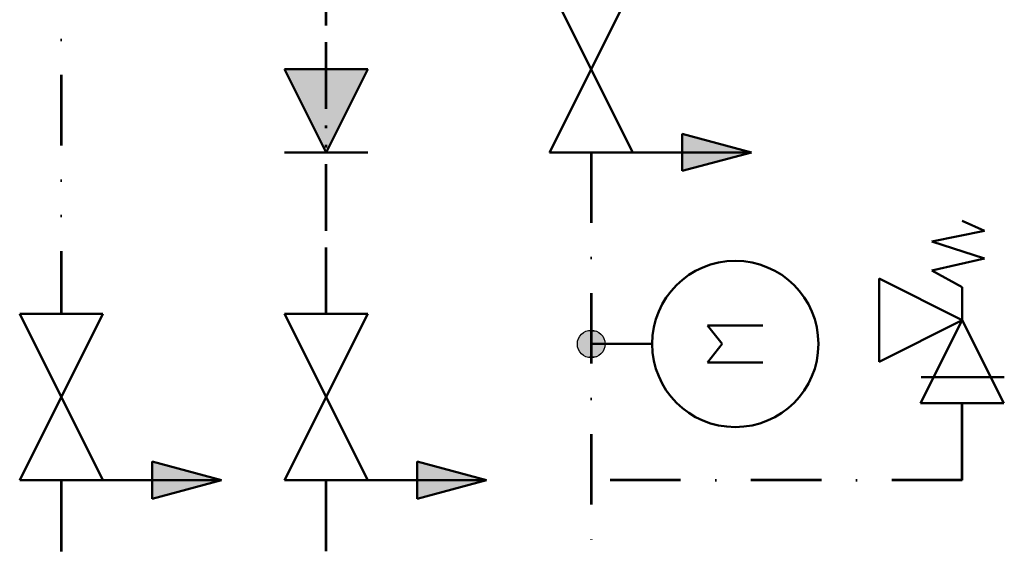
# Model space of a CAD drawing. Header units: millimetres. Extents: x -300186 to 535164, y -28581 to 763383.
# Tile 52 of 256: x -12564 to -10788, y 128381 to 129340. Entities that reach past the tile are written whole.
import ezdxf

# ---------------------------------------------------------------- set-up
doc = ezdxf.new("R2010")
doc.units = ezdxf.units.MM
doc.header["$LTSCALE"] = 10
for name, pattern in [('ACAD_ISO13W100', [37, 12, -3, 12, -3, 0.5, -3, 0.5, -3]), ('DASHDOT', [25.4, 12.7, -6.35, 0, -6.35]), ('DIVIDE', [31.75, 12.7, -6.35, 0, -6.35, 0, -6.35])]:
    doc.linetypes.add(name, pattern=pattern)
doc.layers.add('070', color=1, linetype='Continuous', lineweight=53)
doc.layers.add('ZTI-DPS-armatury', color=7, linetype='Continuous', lineweight=50)

# ---------------------------------------------------------------- blocks, each defined once
blk = doc.blocks.new('*U1197', base_point=(15687.62, 14241.28))
at = {"linetype": 'ByBlock', "lineweight": -2}
h = blk.add_hatch(color=0, dxfattribs=at)
h.paths.add_polyline_path([(15687.62, 14096.69), (15704.4, 14159.3), (15687.62, 14159.3)])
h.paths.add_polyline_path([(15687.62, 14096.69), (15687.62, 14159.3), (15670.84, 14159.3)])
at = {"color": 0, "linetype": 'ByBlock', "lineweight": -2}
for p, q in [((15687.62, 14241.28), (15687.62, 14096.69)), ((15670.84, 14159.3), (15687.62, 14159.3)), ((15687.62, 14096.69), (15670.84, 14159.3)), ((15687.62, 14096.69), (15704.4, 14159.3)), ((15704.4, 14159.3), (15687.62, 14159.3))]:
    blk.add_line(p, q, dxfattribs=at)
blk = doc.blocks.new('*U1198', base_point=(14607.35, 15986.7))
at = {"color": 0, "linetype": 'ByBlock', "lineweight": -2}
for p, q in [((14627.62, 16142.14), (14607.35, 16151.31)), ((14579.88, 16132.6), (14627.62, 16142.14)), ((14627.62, 16117.42), (14579.88, 16132.6)), ((14579.88, 16106.35), (14627.62, 16117.42)), ((14607.35, 16091.55), (14579.88, 16106.35)), ((14532.35, 16024.2), (14532.35, 16099.2)), ((14532.35, 16099.2), (14607.35, 16061.7)), ((14607.35, 16061.7), (14607.35, 16091.55)), ((14532.35, 16024.2), (14607.35, 16061.7)), ((14607.35, 16061.7), (14569.85, 15986.7)), ((14607.35, 16061.7), (14644.85, 15986.7)), ((14570.34, 16010.14), (14645.34, 16010.14)), ((14569.85, 15986.7), (14644.85, 15986.7))]:
    blk.add_line(p, q, dxfattribs=at)
blk = doc.blocks.new('*U1204')
at = {"linetype": 'ByBlock', "lineweight": -2}
blk.add_hatch(color=0, dxfattribs=at).paths.add_polyline_path([(75, 0), (0, 37.5), (0, -37.5)])
at = {"color": 0, "linetype": 'ByBlock', "lineweight": -2}
for p, q in [((75, 0), (0, 37.5)), ((0, 37.5), (0, -37.5)), ((75, 37.5), (75, -37.5)), ((75, 0), (0, -37.5))]:
    blk.add_line(p, q, dxfattribs=at)
blk = doc.blocks.new('*U1205')
at = {"color": 0, "linetype": 'ByBlock', "lineweight": -2}
for p, q in [((150, -37.5), (0, 37.5)), ((150, 37.5), (0, -37.5)), ((0, 37.5), (0, -37.5)), ((150, -37.5), (150, 37.5))]:
    blk.add_line(p, q, dxfattribs=at)
blk = doc.blocks.new('*U1206', base_point=(15687.62, 14241.28))
at = {"linetype": 'ByBlock', "lineweight": -2}
h = blk.add_hatch(color=0, dxfattribs=at)
h.paths.add_polyline_path([(15687.62, 14096.69), (15704.4, 14159.3), (15687.62, 14159.3)])
h.paths.add_polyline_path([(15687.62, 14096.69), (15687.62, 14159.3), (15670.84, 14159.3)])
at = {"color": 0, "linetype": 'ByBlock', "lineweight": -2}
for p, q in [((15687.62, 14241.28), (15687.62, 14096.69)), ((15670.84, 14159.3), (15687.62, 14159.3)), ((15687.62, 14096.69), (15670.84, 14159.3)), ((15687.62, 14096.69), (15704.4, 14159.3)), ((15704.4, 14159.3), (15687.62, 14159.3))]:
    blk.add_line(p, q, dxfattribs=at)
blk = doc.blocks.new('*U1207', base_point=(15687.62, 14241.28))
at = {"linetype": 'ByBlock', "lineweight": -2}
h = blk.add_hatch(color=0, dxfattribs=at)
h.paths.add_polyline_path([(15687.62, 14096.69), (15704.4, 14159.3), (15687.62, 14159.3)])
h.paths.add_polyline_path([(15687.62, 14096.69), (15687.62, 14159.3), (15670.84, 14159.3)])
at = {"color": 0, "linetype": 'ByBlock', "lineweight": -2}
for p, q in [((15687.62, 14241.28), (15687.62, 14096.69)), ((15670.84, 14159.3), (15687.62, 14159.3)), ((15687.62, 14096.69), (15670.84, 14159.3)), ((15687.62, 14096.69), (15704.4, 14159.3)), ((15704.4, 14159.3), (15687.62, 14159.3))]:
    blk.add_line(p, q, dxfattribs=at)
blk = doc.blocks.new('*U1208')
at = {"color": 0, "linetype": 'ByBlock', "lineweight": -2}
for p, q in [((150, -37.5), (0, 37.5)), ((150, 37.5), (0, -37.5)), ((0, 37.5), (0, -37.5)), ((150, -37.5), (150, 37.5))]:
    blk.add_line(p, q, dxfattribs=at)
blk = doc.blocks.new('*U1209')
at = {"color": 0, "linetype": 'ByBlock', "lineweight": -2}
for p, q in [((150, -37.5), (0, 37.5)), ((150, 37.5), (0, -37.5)), ((0, 37.5), (0, -37.5)), ((150, -37.5), (150, 37.5))]:
    blk.add_line(p, q, dxfattribs=at)

msp = doc.modelspace()

# ---------------------------------------------------------------- linework, layer by layer
at = {"color": 0, "linetype": 'ByBlock', "lineweight": -2}
msp.add_circle((-11533.01, 128754.704, 0), 25, dxfattribs=at)
at = {"color": 7}
for points in [[(-11549.295, 128773.673, 0), (-11518.729, 128775.223, 0), (-11547.292, 128775.223, 0)], [(-11516.726, 128773.673, 0), (-11549.295, 128773.673, 0), (-11518.729, 128775.223, 0)], [(-11547.292, 128775.223, 0), (-11520.878, 128776.562, 0), (-11545.143, 128776.562, 0)], [(-11518.729, 128775.223, 0), (-11547.292, 128775.223, 0), (-11520.878, 128776.562, 0)], [(-11520.878, 128776.562, 0), (-11545.143, 128776.562, 0), (-11542.869, 128777.678, 0)], [(-11542.869, 128777.678, 0), (-11525.526, 128778.557, 0), (-11540.494, 128778.557, 0)], [(-11523.151, 128777.678, 0), (-11542.869, 128777.678, 0), (-11525.526, 128778.557, 0)], [(-11520.878, 128776.562, 0), (-11523.151, 128777.678, 0), (-11542.869, 128777.678, 0)], [(-11540.494, 128778.557, 0), (-11527.978, 128779.192, 0), (-11538.043, 128779.192, 0)], [(-11525.526, 128778.557, 0), (-11540.494, 128778.557, 0), (-11527.978, 128779.192, 0)], [(-11530.481, 128779.575, 0), (-11538.043, 128779.192, 0), (-11527.978, 128779.192, 0)], [(-11530.481, 128779.575, 0), (-11535.539, 128779.575, 0), (-11538.043, 128779.192, 0)], [(-11530.481, 128779.575, 0), (-11533.01, 128779.704, 0), (-11535.539, 128779.575, 0)], [(-11530.481, 128779.575, 0), (-11533.01, 128779.704, 0), (-11533.01, 128779.704, 0)], [(-11557.978, 128755.97, 0), (-11508.299, 128758.489, 0), (-11557.722, 128758.489, 0)], [(-11508.042, 128755.97, 0), (-11557.978, 128755.97, 0), (-11508.299, 128758.489, 0)], [(-11557.722, 128758.489, 0), (-11508.808, 128760.97, 0), (-11557.212, 128760.97, 0)], [(-11508.299, 128758.489, 0), (-11557.722, 128758.489, 0), (-11508.808, 128760.97, 0)], [(-11557.212, 128760.97, 0), (-11509.566, 128763.386, 0), (-11556.454, 128763.386, 0)], [(-11508.808, 128760.97, 0), (-11557.212, 128760.97, 0), (-11509.566, 128763.386, 0)], [(-11556.454, 128763.386, 0), (-11510.565, 128765.714, 0), (-11555.455, 128765.714, 0)], [(-11509.566, 128763.386, 0), (-11556.454, 128763.386, 0), (-11510.565, 128765.714, 0)], [(-11555.455, 128765.714, 0), (-11511.794, 128767.928, 0), (-11554.226, 128767.928, 0)], [(-11510.565, 128765.714, 0), (-11555.455, 128765.714, 0), (-11511.794, 128767.928, 0)], [(-11554.226, 128767.928, 0), (-11513.241, 128770.006, 0), (-11552.78, 128770.006, 0)], [(-11511.794, 128767.928, 0), (-11554.226, 128767.928, 0), (-11513.241, 128770.006, 0)], [(-11513.241, 128770.006, 0), (-11552.78, 128770.006, 0), (-11551.13, 128771.928, 0)], [(-11551.13, 128771.928, 0), (-11516.726, 128773.673, 0), (-11549.295, 128773.673, 0)], [(-11514.89, 128771.928, 0), (-11551.13, 128771.928, 0), (-11516.726, 128773.673, 0)], [(-11513.241, 128770.006, 0), (-11514.89, 128771.928, 0), (-11551.13, 128771.928, 0)], [(-11557.978, 128753.437, 0), (-11508.042, 128755.97, 0), (-11557.978, 128755.97, 0)], [(-11508.042, 128753.437, 0), (-11557.978, 128753.437, 0), (-11508.042, 128755.97, 0)], [(-11557.722, 128750.918, 0), (-11508.042, 128753.437, 0), (-11557.978, 128753.437, 0)], [(-11508.299, 128750.918, 0), (-11557.722, 128750.918, 0), (-11508.042, 128753.437, 0)], [(-11557.212, 128748.437, 0), (-11508.299, 128750.918, 0), (-11557.722, 128750.918, 0)], [(-11508.808, 128748.437, 0), (-11557.212, 128748.437, 0), (-11508.299, 128750.918, 0)], [(-11556.454, 128746.021, 0), (-11508.808, 128748.437, 0), (-11557.212, 128748.437, 0)], [(-11509.566, 128746.021, 0), (-11556.454, 128746.021, 0), (-11508.808, 128748.437, 0)], [(-11510.565, 128743.694, 0), (-11555.455, 128743.694, 0), (-11556.454, 128746.021, 0)], [(-11510.565, 128743.694, 0), (-11509.566, 128746.021, 0), (-11556.454, 128746.021, 0)], [(-11554.226, 128741.48, 0), (-11510.565, 128743.694, 0), (-11555.455, 128743.694, 0)], [(-11511.794, 128741.48, 0), (-11554.226, 128741.48, 0), (-11510.565, 128743.694, 0)], [(-11513.241, 128739.401, 0), (-11552.78, 128739.401, 0), (-11554.226, 128741.48, 0)], [(-11513.241, 128739.401, 0), (-11511.794, 128741.48, 0), (-11554.226, 128741.48, 0)], [(-11551.13, 128737.479, 0), (-11513.241, 128739.401, 0), (-11552.78, 128739.401, 0)], [(-11514.89, 128737.479, 0), (-11551.13, 128737.479, 0), (-11513.241, 128739.401, 0)], [(-11549.295, 128735.735, 0), (-11514.89, 128737.479, 0), (-11551.13, 128737.479, 0)], [(-11516.726, 128735.735, 0), (-11549.295, 128735.735, 0), (-11514.89, 128737.479, 0)], [(-11547.292, 128734.185, 0), (-11516.726, 128735.735, 0), (-11549.295, 128735.735, 0)], [(-11518.729, 128734.185, 0), (-11547.292, 128734.185, 0), (-11516.726, 128735.735, 0)], [(-11545.143, 128732.845, 0), (-11518.729, 128734.185, 0), (-11547.292, 128734.185, 0)], [(-11520.878, 128732.845, 0), (-11545.143, 128732.845, 0), (-11518.729, 128734.185, 0)], [(-11542.869, 128731.73, 0), (-11520.878, 128732.845, 0), (-11545.143, 128732.845, 0)], [(-11523.151, 128731.73, 0), (-11542.869, 128731.73, 0), (-11520.878, 128732.845, 0)], [(-11540.494, 128730.85, 0), (-11523.151, 128731.73, 0), (-11542.869, 128731.73, 0)], [(-11525.526, 128730.85, 0), (-11540.494, 128730.85, 0), (-11523.151, 128731.73, 0)], [(-11538.043, 128730.215, 0), (-11525.526, 128730.85, 0), (-11540.494, 128730.85, 0)], [(-11527.978, 128730.215, 0), (-11538.043, 128730.215, 0), (-11525.526, 128730.85, 0)], [(-11535.539, 128729.832, 0), (-11527.978, 128730.215, 0), (-11538.043, 128730.215, 0)], [(-11530.481, 128729.832, 0), (-11535.539, 128729.832, 0), (-11527.978, 128730.215, 0)], [(-11533.01, 128729.704, 0), (-11530.481, 128729.832, 0), (-11535.539, 128729.832, 0)]]:
    msp.add_solid(points, dxfattribs=at)
at = {"layer": '070', "linetype": 'DIVIDE'}
msp.add_line((-12489.107, 131146.142, 0), (-12489.107, 128808.95, 0), dxfattribs=at)
at = {"layer": '070', "color": 11, "linetype": 'ACAD_ISO13W100'}
msp.add_line((-12011.065, 128808.95, 0), (-12011.065, 130768.541, 0), dxfattribs=at)
at = {"layer": '070', "color": 5, "linetype": 'DASHDOT'}
for p, q in [((-11533.01, 129100.313, 0), (-11533.01, 128380.52, 0)), ((-10863.65, 128508.95, 0), (-11533.01, 128508.95, 0))]:
    msp.add_line(p, q, dxfattribs=at)
at = {"layer": '070', "linetype": 'DIVIDE', "ltscale": 30}
msp.add_line((-12489.107, 128508.95, 0), (-12489.107, 128380.52, 0), dxfattribs=at)
at = {"layer": '070', "color": 11, "linetype": 'ACAD_ISO13W100', "ltscale": 1.5}
msp.add_line((-12011.065, 128380.693, 0), (-12011.065, 128508.95, 0), dxfattribs=at)
at = {"layer": '070', "color": 5, "linetype": 'DASHDOT', "ltscale": 40, "elevation": 0}
msp.add_lwpolyline([(-10863.65, 128508.95), (-10863.65, 128647.682)], dxfattribs=at)
at = {"layer": 'ZTI-DPS-armatury'}
for p, q in [((-11323.069, 128788.026, 0), (-11223.059, 128788.026, 0)), ((-11323.069, 128788.004, 0), (-11296.821, 128754.704, 0)), ((-11423.059, 128754.704, 0), (-11533.01, 128754.704, 0)), ((-11323.069, 128721.403, 0), (-11296.821, 128754.704, 0)), ((-11323.069, 128721.403, 0), (-11223.059, 128721.403, 0))]:
    msp.add_line(p, q, dxfattribs=at)
msp.add_circle((-11273.059, 128754.704, 0), 150, dxfattribs=at)

# ---------------------------------------------------------------- block references
at = {"layer": 'ZTI-DPS-armatury', "xscale": 2, "yscale": 2, "zscale": 2}
for name, p, rotation in [('*U1208', (-11533.01, 129400.313, 0), 269.9999999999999), ('*U1204', (-12011.065, 129250.313, 0), 270), ('*U1197', (-11533.01, 129100.313, 0), 89.99999999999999), ('*U1209', (-12489.107, 128808.95, 0), 269.9999999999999), ('*U1205', (-12011.065, 128808.95, 0), 269.9999999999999), ('*U1207', (-12489.107, 128508.95, 0), 89.99999999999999), ('*U1206', (-12011.065, 128508.95, 0), 89.99999999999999)]:
    msp.add_blockref(name, p, dxfattribs=dict(at, rotation=rotation))
msp.add_blockref('*U1198', (-10863.65, 128647.682, 0), dxfattribs=at)

doc.saveas('drawing.dxf')
